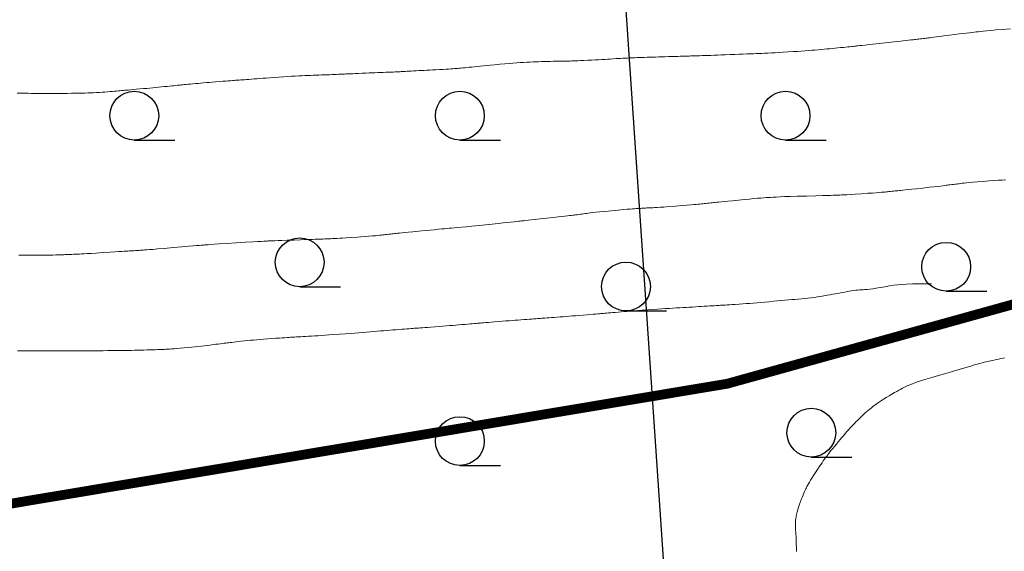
# Model space of a CAD drawing. Extents: x 39508475 to 39522402, y 3783947 to 3795549.
# Tile 41 of 256: x 39510091 to 39510122, y 3794314 to 3794330. Entities that reach past the tile are written whole.
import ezdxf

# ---------------------------------------------------------------- set-up
doc = ezdxf.new("R2010")
doc.units = 0
doc.linetypes.add('X3', pattern=[5, 4, -1])
doc.layers.get('0').update_dxf_attribs({"linetype": 'CONTINUOUS'})
for name, color, linetype in [('DLSS', 4, 'CONTINUOUS'), ('JCDL_DGX', 30, 'CONTINUOUS'), ('ZBTZ', 3, 'CONTINUOUS'), ('断面线', 2, 'CONTINUOUS')]:
    doc.layers.add(name, color=color, linetype=linetype)

# ---------------------------------------------------------------- blocks, each defined once
blk = doc.blocks.new('9330003')
at = {"color": 0}
blk.add_line((0, -0.75), (1.25, -0.75), dxfattribs=at)
blk.add_circle((0, 0), 0.75, dxfattribs=at)

msp = doc.modelspace()

# ---------------------------------------------------------------- linework, layer by layer
at = {"layer": 'DLSS', "linetype": 'X3', "const_width": 0.3, "flags": 128}
msp.add_lwpolyline([(39509115.83491, 3794201.06317), (39509126.55477, 3794210.45786), (39509130.51645, 3794212.39892), (39509159.51346, 3794215.03875), (39509207.40211, 3794218.07486), (39509225.30682, 3794219.3266), (39509228.88011, 3794222.19936), (39509238.6678, 3794234.85502), (39509242.86251, 3794239.51355), (39509257.02184, 3794243.48767), (39509261.91569, 3794243.64296), (39509289.12945, 3794241.93669), (39509315.64685, 3794240.14964), (39509332.75644, 3794241.46991), (39509358.18356, 3794240.22775), (39509379.27259, 3794241.62566), (39509386.18611, 3794243.10086), (39509391.15764, 3794243.10086), (39509400.47925, 3794243.02322), (39509412.38861, 3794242.17313), (39509417.74853, 3794241.62963), (39509421.7879, 3794241.78491), (39509427.69158, 3794242.4837), (39509444.41727, 3794243.49631), (39509465.80709, 3794243.8098), (39509489.91103, 3794245.05208), (39509517.2818, 3794246.99312), (39509553.9022, 3794250.41078), (39509589.12197, 3794254.9263), (39509630.63833, 3794256.99329), (39509680.16049, 3794263.82929), (39509707.62118, 3794265.56804), (39509737.86388, 3794269.93302), (39509794.70316, 3794276.15403), (39509850.66557, 3794282.62754), (39509880.16374, 3794286.35696), (39509954.7622, 3794297.42352), (39509964.21347, 3794301.81731), (39509969.9282, 3794302.14685), (39509974.54394, 3794302.14685), (39509978.17059, 3794302.14685), (39510023.11311, 3794305.38856), (39510088.4093, 3794314.72115), (39510113.14818, 3794318.86658), (39510126.22235, 3794322.50133), (39510146.96289, 3794323.37704), (39510152.85059, 3794324.06937), (39510158.39196, 3794324.24245), (39510167.13694, 3794324.58862), (39510192.46151, 3794325.19962), (39510213.7981, 3794325.72108), (39510219.59923, 3794326.67304), (39510232.6734, 3794327.45191), (39510260.06199, 3794328.23403), (39510275.49099, 3794329.01616), (39510282.07137, 3794329.01616), (39510298.4572, 3794329.01616), (39510315.18874, 3794329.96812), (39510324.10689, 3794330.66045), (39510329.9946, 3794331.09316), (39510345.52681, 3794332.48107), (39510368.32346, 3794333.43303), (39510394.05735, 3794334.64786), (39510406.00594, 3794336.3787), (39510417.98073, 3794338.02494), (39510452.54562, 3794337.59495), (39510479.78196, 3794337.59495), (39510543.88737, 3794336.29021), (39510556.54105, 3794336.29021), (39510581.31334, 3794336.5755), (39510618.07159, 3794335.43437), (39510652.44832, 3794335.43437), (39510686.25779, 3794334.29324), (39510720.16144, 3794334.10306), (39510731.95885, 3794334.10306), (39510761.49667, 3794334.57853), (39510795.67906, 3794334.00867), (39510826.72559, 3794333.05773), (39510851.78793, 3794333.24763), (39510863.29993, 3794332.96235), (39510872.81399, 3794332.96235), (39510879.28354, 3794332.96235), (39510904.25142, 3794334.68248), (39510911.4821, 3794334.68248), (39510945.95909, 3794333.15468), (39510980.63469, 3794333.24978), (39511012.8349, 3794333.44196), (39511047.12356, 3794333.63215), (39511082.55429, 3794334.48799), (39511110.90615, 3794335.43893), (39511139.01686, 3794333.15668), (39511167.68643, 3794331.15756), (39511206.73306, 3794327.91649), (39511240.07003, 3794325.43789), (39511276.54237, 3794319.63185), (39511308.7302, 3794313.92021), (39511343.5952, 3794306.68404), (39511391.97605, 3794294.40404), (39511438.25927, 3794284.49665), (39511464.71904, 3794278.31282), (39511487.58485, 3794272.97939), (39511519.49325, 3794265.93385), (39511557.88793, 3794257.24632), (39511582.13035, 3794253.86736), (39511626.90746, 3794244.6447), (39511638.75233, 3794243.03028), (39511652.34701, 3794240.60866), (39511681.84907, 3794233.47304), (39511694.36696, 3794234.68385), (39511704.89158, 3794235.23448), (39511713.97404, 3794237.88499), (39511732.37087, 3794243.38601), (39511778.62181, 3794247.98241), (39511821.93597, 3794253.29104), (39511832.70661, 3794255.42448), (39511837.05448, 3794256.48442), (39511843.94745, 3794257.22638), (39511884.35086, 3794263.798), (39511944.43671, 3794272.07796), (39511959.43624, 3794278.03052), (39511964.42039, 3794279.51443), (39511972.798, 3794281.8463), (39511984.56908, 3794284.07217), (39512007.92628, 3794289.3808), (39512054.95431, 3794294.47983), (39512090.72123, 3794299.15106), (39512102.49231, 3794301.16494), (39512112.4606, 3794301.58891), (39512113.8392, 3794302.11889)], dxfattribs=at)
at = {"layer": 'JCDL_DGX', "color": 42, "linetype": 'Continuous', "lineweight": 15, "true_color": 0xc28700}
for points in [[(39510121.84111, 3794329.77184), (39510121.58662, 3794329.75142), (39510121.3897, 3794329.73513), (39510121.23668, 3794329.72178), (39510121.111, 3794329.71), (39510121.00321, 3794329.69945), (39510120.91736, 3794329.69071), (39510120.84723, 3794329.68312), (39510120.78557, 3794329.67594), (39510120.72496, 3794329.66868), (39510120.65879, 3794329.66078), (39510120.58042, 3794329.65145), (39510120.484, 3794329.64), (39510120.37776, 3794329.62726), (39510120.26251, 3794329.61307), (39510120.12674, 3794329.596), (39510119.96028, 3794329.57478), (39510119.79617, 3794329.55381), (39510119.66927, 3794329.53764), (39510119.57077, 3794329.52515), (39510119.49, 3794329.515), (39510119.4206, 3794329.50631), (39510119.36478, 3794329.49931), (39510119.31844, 3794329.49349), (39510119.27687, 3794329.48825), (39510119.23711, 3794329.48326), (39510119.19763, 3794329.47835), (39510119.15474, 3794329.47307), (39510119.105, 3794329.467), (39510119.05539, 3794329.46096), (39510119.01301, 3794329.45579), (39510118.97447, 3794329.4511), (39510118.93616, 3794329.44644), (39510118.89531, 3794329.44152), (39510118.84726, 3794329.43585), (39510118.78691, 3794329.42885), (39510118.71, 3794329.42), (39510118.61133, 3794329.40879), (39510118.4693, 3794329.39293), (39510118.26706, 3794329.37054), (39510117.99171, 3794329.34018), (39510117.71665, 3794329.30989), (39510117.51551, 3794329.28777), (39510117.37553, 3794329.27242), (39510117.28, 3794329.262), (39510117.20696, 3794329.25406), (39510117.15144, 3794329.24803), (39510117.1097, 3794329.24351), (39510117.07707, 3794329.23998), (39510117.04586, 3794329.23663), (39510117.00941, 3794329.23278), (39510116.96387, 3794329.22802), (39510116.906, 3794329.222), (39510116.84327, 3794329.21549), (39510116.77945, 3794329.20888), (39510116.7085, 3794329.20153), (39510116.62483, 3794329.19288), (39510116.53879, 3794329.18406), (39510116.45893, 3794329.17609), (39510116.3783, 3794329.1683), (39510116.29, 3794329.16), (39510116.2008, 3794329.15172), (39510116.11681, 3794329.14401), (39510116.03059, 3794329.13619), (39510115.93488, 3794329.1276), (39510115.83702, 3794329.119), (39510115.74271, 3794329.11115), (39510115.64344, 3794329.10337), (39510115.531, 3794329.095), (39510115.41358, 3794329.08657), (39510115.2956, 3794329.0786), (39510115.16597, 3794329.07037), (39510115.01439, 3794329.06119), (39510114.86282, 3794329.05222), (39510114.73324, 3794329.04476), (39510114.61532, 3794329.03823), (39510114.498, 3794329.032), (39510114.38669, 3794329.02628), (39510114.29134, 3794329.02166), (39510114.20434, 3794329.01779), (39510114.11755, 3794329.01429), (39510114.03089, 3794329.0109), (39510113.94437, 3794329.00743), (39510113.84993, 3794329.00357), (39510113.74, 3794328.999), (39510113.62423, 3794328.99418), (39510113.50785, 3794328.98936), (39510113.37992, 3794328.9841), (39510113.23027, 3794328.97798), (39510113.08144, 3794328.97195), (39510112.95658, 3794328.96703), (39510112.84597, 3794328.96285), (39510112.739, 3794328.959), (39510112.63769, 3794328.95547), (39510112.54834, 3794328.95252), (39510112.46358, 3794328.94991), (39510112.37576, 3794328.94739), (39510112.29128, 3794328.94501), (39510112.21905, 3794328.94294), (39510112.15335, 3794328.94099), (39510112.088, 3794328.939), (39510112.02692, 3794328.93712), (39510111.97728, 3794328.93559), (39510111.93537, 3794328.93431), (39510111.89698, 3794328.93313), (39510111.85828, 3794328.93195), (39510111.81521, 3794328.93062), (39510111.76339, 3794328.92901), (39510111.699, 3794328.927), (39510111.6275, 3794328.92477), (39510111.54899, 3794328.9223), (39510111.45555, 3794328.91936), (39510111.34024, 3794328.91572), (39510111.22301, 3794328.91201), (39510111.12235, 3794328.90883), (39510111.03021, 3794328.90592), (39510110.938, 3794328.903), (39510110.84846, 3794328.90018), (39510110.76636, 3794328.89762), (39510110.68466, 3794328.89513), (39510110.59624, 3794328.89246), (39510110.51024, 3794328.88984), (39510110.43758, 3794328.88752), (39510110.37257, 3794328.88531), (39510110.309, 3794328.883), (39510110.24985, 3794328.88079), (39510110.2014, 3794328.87897), (39510110.16001, 3794328.87738), (39510110.12157, 3794328.87587), (39510110.08309, 3794328.87429), (39510110.04151, 3794328.87241), (39510109.9927, 3794328.87004), (39510109.933, 3794328.867), (39510109.86868, 3794328.86358), (39510109.80254, 3794328.85976), (39510109.72824, 3794328.85516), (39510109.63999, 3794328.84943), (39510109.54909, 3794328.84353), (39510109.46483, 3794328.83829), (39510109.3799, 3794328.83326), (39510109.287, 3794328.828), (39510109.19097, 3794328.82267), (39510109.09426, 3794328.81739), (39510108.9878, 3794328.81167), (39510108.86311, 3794328.80504), (39510108.74049, 3794328.79863), (39510108.64179, 3794328.79372), (39510108.55974, 3794328.78998), (39510108.486, 3794328.787), (39510108.42001, 3794328.78454), (39510108.36707, 3794328.78278), (39510108.32331, 3794328.7816), (39510108.28424, 3794328.78087), (39510108.2456, 3794328.78023), (39510108.20342, 3794328.77943), (39510108.15346, 3794328.77837), (39510108.092, 3794328.777), (39510108.02589, 3794328.77559), (39510107.95845, 3794328.77439), (39510107.88327, 3794328.77333), (39510107.79445, 3794328.77228), (39510107.70329, 3794328.77108), (39510107.61933, 3794328.76942), (39510107.53532, 3794328.76711), (39510107.444, 3794328.764), (39510107.35223, 3794328.76057), (39510107.26651, 3794328.75705), (39510107.17932, 3794328.75311), (39510107.08325, 3794328.74844), (39510106.98525, 3794328.74338), (39510106.89085, 3794328.73797), (39510106.7915, 3794328.73166), (39510106.679, 3794328.724), (39510106.56122, 3794328.71552), (39510106.44202, 3794328.70618), (39510106.31015, 3794328.69503), (39510106.15517, 3794328.68123), (39510106.00125, 3794328.66728), (39510105.8733, 3794328.65555), (39510105.76151, 3794328.64512), (39510105.655, 3794328.635), (39510105.55492, 3794328.62528), (39510105.46729, 3794328.61638), (39510105.38494, 3794328.60754), (39510105.30037, 3794328.59799), (39510105.21925, 3794328.58879), (39510105.14989, 3794328.58128), (39510105.08679, 3794328.5749), (39510105.024, 3794328.569), (39510104.96535, 3794328.56369), (39510104.91778, 3794328.55951), (39510104.87774, 3794328.55616), (39510104.84122, 3794328.55329), (39510104.80441, 3794328.55053), (39510104.7633, 3794328.54758), (39510104.71372, 3794328.54416), (39510104.652, 3794328.54), (39510104.58337, 3794328.53554), (39510104.50783, 3794328.53098), (39510104.41774, 3794328.52589), (39510104.30643, 3794328.51988), (39510104.19326, 3794328.51383), (39510104.09623, 3794328.50861), (39510104.00757, 3794328.50382), (39510103.919, 3794328.499), (39510103.83312, 3794328.49434), (39510103.75457, 3794328.49013), (39510103.67661, 3794328.48601), (39510103.59246, 3794328.48164), (39510103.51057, 3794328.47738), (39510103.44109, 3794328.47372), (39510103.37854, 3794328.47037), (39510103.317, 3794328.467), (39510103.25953, 3794328.4638), (39510103.2123, 3794328.46106), (39510103.17172, 3794328.45858), (39510103.13378, 3794328.45612), (39510103.09577, 3794328.45369), (39510103.05493, 3794328.45133), (39510103.00721, 3794328.44884), (39510102.949, 3794328.446), (39510102.88636, 3794328.44311), (39510102.82199, 3794328.44042), (39510102.74974, 3794328.43769), (39510102.66396, 3794328.43469), (39510102.5758, 3794328.43163), (39510102.4946, 3794328.42867), (39510102.41334, 3794328.42555), (39510102.325, 3794328.422), (39510102.23419, 3794328.41827), (39510102.14366, 3794328.41448), (39510102.04495, 3794328.41027), (39510101.93016, 3794328.40529), (39510101.81739, 3794328.40038), (39510101.72626, 3794328.3964), (39510101.65004, 3794328.39305), (39510101.581, 3794328.39), (39510101.51899, 3794328.38723), (39510101.46914, 3794328.38495), (39510101.42781, 3794328.38299), (39510101.39077, 3794328.38116), (39510101.35411, 3794328.37935), (39510101.31418, 3794328.37751), (39510101.26698, 3794328.37544), (39510101.209, 3794328.373), (39510101.14667, 3794328.37045), (39510101.08314, 3794328.36798), (39510101.01238, 3794328.36538), (39510100.92884, 3794328.36242), (39510100.84309, 3794328.35939), (39510100.76409, 3794328.35647), (39510100.685, 3794328.35343), (39510100.599, 3794328.35), (39510100.51262, 3794328.34654), (39510100.4321, 3794328.3434), (39510100.35041, 3794328.3403), (39510100.26057, 3794328.33698), (39510100.16878, 3794328.33344), (39510100.07976, 3794328.32952), (39510099.98542, 3794328.32482), (39510099.878, 3794328.319), (39510099.76501, 3794328.31252), (39510099.64972, 3794328.30534), (39510099.52118, 3794328.29673), (39510099.36928, 3794328.28607), (39510099.21819, 3794328.27531), (39510099.09271, 3794328.26634), (39510098.9832, 3794328.2585), (39510098.879, 3794328.251), (39510098.78116, 3794328.2439), (39510098.69553, 3794328.23755), (39510098.61512, 3794328.23141), (39510098.53259, 3794328.22494), (39510098.45337, 3794328.21869), (39510098.38538, 3794328.2134), (39510098.3232, 3794328.20866), (39510098.261, 3794328.204), (39510098.20275, 3794328.19969), (39510098.15541, 3794328.19625), (39510098.11543, 3794328.19343), (39510098.0788, 3794328.19094), (39510098.04184, 3794328.18841), (39510098.0006, 3794328.18544), (39510097.95087, 3794328.18173), (39510097.889, 3794328.177), (39510097.82018, 3794328.17167), (39510097.74433, 3794328.1657), (39510097.65379, 3794328.15848), (39510097.54186, 3794328.14947), (39510097.42795, 3794328.14025), (39510097.32999, 3794328.1322), (39510097.24013, 3794328.12469), (39510097.15, 3794328.117), (39510097.0624, 3794328.10944), (39510096.98203, 3794328.10238), (39510096.902, 3794328.09521), (39510096.81534, 3794328.0873), (39510096.73092, 3794328.07955), (39510096.65923, 3794328.07294), (39510096.59463, 3794328.06695), (39510096.531, 3794328.061), (39510096.47153, 3794328.05542), (39510096.42256, 3794328.05078), (39510096.38037, 3794328.04674), (39510096.34081, 3794328.0429), (39510096.30118, 3794328.03902), (39510096.25872, 3794328.03485), (39510096.20924, 3794328.02996), (39510096.149, 3794328.024), (39510096.08422, 3794328.01754), (39510096.01769, 3794328.01079), (39510095.94307, 3794328.0031), (39510095.8545, 3794327.99387), (39510095.7636, 3794327.98443), (39510095.68017, 3794327.97595), (39510095.59704, 3794327.96772), (39510095.507, 3794327.959), (39510095.4147, 3794327.9502), (39510095.32307, 3794327.94164), (39510095.2236, 3794327.93255), (39510095.10829, 3794327.92219), (39510094.99516, 3794327.91207), (39510094.9039, 3794327.90391), (39510094.82775, 3794327.89712), (39510094.759, 3794327.891), (39510094.69737, 3794327.88552), (39510094.64798, 3794327.88112), (39510094.6072, 3794327.87747), (39510094.57087, 3794327.87422), (39510094.5349, 3794327.87103), (39510094.4955, 3794327.86765), (39510094.44869, 3794327.86374), (39510094.391, 3794327.859), (39510094.32893, 3794327.85389), (39510094.26567, 3794327.84856), (39510094.19522, 3794327.84252), (39510094.11203, 3794327.83529), (39510094.02636, 3794327.82807), (39510093.9466, 3794327.8221), (39510093.86578, 3794327.81691), (39510093.777, 3794327.812), (39510093.68705, 3794327.80751), (39510093.60184, 3794327.80389), (39510093.51379, 3794327.80089), (39510093.41552, 3794327.79819), (39510093.31504, 3794327.79574), (39510093.21869, 3794327.79367), (39510093.1178, 3794327.79182), (39510093.004, 3794327.79), (39510092.88542, 3794327.78842), (39510092.76658, 3794327.78745), (39510092.63634, 3794327.78705), (39510092.48433, 3794327.78713), (39510092.33256, 3794327.78738), (39510092.20321, 3794327.7876), (39510092.08604, 3794327.7878), (39510091.97, 3794327.788), (39510091.86022, 3794327.78826), (39510091.76657, 3794327.78866), (39510091.68159, 3794327.78927), (39510091.5973, 3794327.79012), (39510091.51321, 3794327.79095), (39510091.42897, 3794327.79152), (39510091.33668, 3794327.79186)], [(39510121.69308, 3794325.12921), (39510121.586, 3794325.124), (39510121.46815, 3794325.11744), (39510121.34039, 3794325.10889), (39510121.18996, 3794325.09739), (39510121.00557, 3794325.08218), (39510120.8241, 3794325.06682), (39510120.6846, 3794325.05476), (39510120.57747, 3794325.04516), (39510120.491, 3794325.037), (39510120.41733, 3794325.02977), (39510120.35827, 3794325.02367), (39510120.30948, 3794325.01823), (39510120.26598, 3794325.01293), (39510120.22457, 3794325.00772), (39510120.18359, 3794325.00264), (39510120.13926, 3794324.99721), (39510120.088, 3794324.991), (39510120.03678, 3794324.98475), (39510119.99258, 3794324.97916), (39510119.95184, 3794324.97378), (39510119.9108, 3794324.96811), (39510119.86774, 3794324.96222), (39510119.81944, 3794324.95597), (39510119.76095, 3794324.94875), (39510119.688, 3794324.94), (39510119.60107, 3794324.92983), (39510119.49009, 3794324.91726), (39510119.34272, 3794324.90093), (39510119.14899, 3794324.87969), (39510118.95521, 3794324.85853), (39510118.80768, 3794324.84246), (39510118.69639, 3794324.8304), (39510118.609, 3794324.821), (39510118.53553, 3794324.81314), (39510118.47654, 3794324.80686), (39510118.4277, 3794324.8017), (39510118.38403, 3794324.79713), (39510118.34238, 3794324.79281), (39510118.30117, 3794324.78861), (39510118.25658, 3794324.78412), (39510118.205, 3794324.779), (39510118.15342, 3794324.77388), (39510118.10882, 3794324.7694), (39510118.06758, 3794324.76521), (39510118.02591, 3794324.76091), (39510117.98221, 3794324.75654), (39510117.93337, 3794324.75204), (39510117.87441, 3794324.74699), (39510117.801, 3794324.741), (39510117.71386, 3794324.73421), (39510117.60334, 3794324.72616), (39510117.45719, 3794324.71601), (39510117.26549, 3794324.70303), (39510117.0737, 3794324.69022), (39510116.92722, 3794324.68072), (39510116.81608, 3794324.67391), (39510116.728, 3794324.669), (39510116.65488, 3794324.66519), (39510116.59993, 3794324.6625), (39510116.5595, 3794324.66079), (39510116.529, 3794324.65982), (39510116.49789, 3794324.65896), (39510116.45513, 3794324.65763), (39510116.39579, 3794324.65569), (39510116.316, 3794324.653), (39510116.21303, 3794324.64975), (39510116.06665, 3794324.64567), (39510115.85962, 3794324.64033), (39510115.57865, 3794324.63336), (39510115.29426, 3794324.62614), (39510115.0744, 3794324.61985), (39510114.9038, 3794324.61398), (39510114.764, 3794324.608), (39510114.64425, 3794324.60228), (39510114.54896, 3794324.5974), (39510114.47123, 3794324.59297), (39510114.40301, 3794324.58859), (39510114.33598, 3794324.58393), (39510114.26273, 3794324.57848), (39510114.17589, 3794324.57166), (39510114.069, 3794324.563), (39510113.9512, 3794324.55302), (39510113.82339, 3794324.54125), (39510113.67281, 3794324.52645), (39510113.48817, 3794324.50756), (39510113.30612, 3794324.48876), (39510113.16528, 3794324.47427), (39510113.05585, 3794324.46309), (39510112.966, 3794324.454), (39510112.8887, 3794324.4462), (39510112.82638, 3794324.43986), (39510112.77446, 3794324.4345), (39510112.72765, 3794324.4296), (39510112.68295, 3794324.42491), (39510112.63895, 3794324.42035), (39510112.59157, 3794324.41551), (39510112.537, 3794324.41), (39510112.48251, 3794324.40449), (39510112.43544, 3794324.39965), (39510112.39201, 3794324.39511), (39510112.34818, 3794324.39042), (39510112.30226, 3794324.38562), (39510112.25097, 3794324.3806), (39510112.18906, 3794324.37487), (39510112.112, 3794324.368), (39510112.02057, 3794324.36011), (39510111.9047, 3794324.35057), (39510111.75156, 3794324.33833), (39510111.55075, 3794324.32256), (39510111.35004, 3794324.30695), (39510111.19732, 3794324.29537), (39510111.08224, 3794324.28704), (39510110.992, 3794324.281), (39510110.91621, 3794324.27625), (39510110.85539, 3794324.27277), (39510110.80508, 3794324.27033), (39510110.76013, 3794324.26864), (39510110.7173, 3794324.26712), (39510110.67491, 3794324.26529), (39510110.62904, 3794324.26298), (39510110.576, 3794324.26), (39510110.52299, 3794324.25695), (39510110.47726, 3794324.25435), (39510110.43512, 3794324.25199), (39510110.39267, 3794324.24966), (39510110.34808, 3794324.24705), (39510110.29792, 3794324.24365), (39510110.23704, 3794324.23906), (39510110.161, 3794324.233), (39510110.06998, 3794324.22533), (39510109.95286, 3794324.21474), (39510109.79653, 3794324.19999), (39510109.59048, 3794324.18012), (39510109.38425, 3794324.16003), (39510109.22727, 3794324.1444), (39510109.1089, 3794324.13217), (39510109.016, 3794324.122), (39510108.93792, 3794324.11309), (39510108.87523, 3794324.10559), (39510108.82333, 3794324.09891), (39510108.77692, 3794324.0924), (39510108.73268, 3794324.08608), (39510108.68894, 3794324.08009), (39510108.64165, 3794324.0739), (39510108.587, 3794324.067), (39510108.53237, 3794324.06017), (39510108.48513, 3794324.05428), (39510108.4415, 3794324.04884), (39510108.39742, 3794324.04336), (39510108.35123, 3794324.03767), (39510108.29965, 3794324.03145), (39510108.23743, 3794324.02407), (39510108.16, 3794324.015), (39510108.06824, 3794324.00437), (39510107.95221, 3794323.99117), (39510107.79907, 3794323.97394), (39510107.5984, 3794323.9515), (39510107.39761, 3794323.92911), (39510107.24401, 3794323.91205), (39510107.1271, 3794323.89915), (39510107.034, 3794323.889), (39510106.9565, 3794323.88061), (39510106.89814, 3794323.87434), (39510106.85505, 3794323.86978), (39510106.82235, 3794323.8664), (39510106.78899, 3794323.86299), (39510106.74346, 3794323.85829), (39510106.68051, 3794323.85177), (39510106.596, 3794323.843), (39510106.48742, 3794323.83174), (39510106.33403, 3794323.81586), (39510106.11783, 3794323.79349), (39510105.8249, 3794323.76321), (39510105.52866, 3794323.73264), (39510105.30004, 3794323.70921), (39510105.12322, 3794323.69132), (39510104.979, 3794323.677), (39510104.85576, 3794323.66493), (39510104.75776, 3794323.65547), (39510104.6779, 3794323.64797), (39510104.60791, 3794323.64162), (39510104.53926, 3794323.63544), (39510104.46441, 3794323.62856), (39510104.37586, 3794323.62029), (39510104.267, 3794323.61), (39510104.14716, 3794323.59866), (39510104.01737, 3794323.58643), (39510103.86469, 3794323.5721), (39510103.67766, 3794323.55458), (39510103.49362, 3794323.53727), (39510103.35217, 3794323.52374), (39510103.24359, 3794323.51303), (39510103.156, 3794323.504), (39510103.0814, 3794323.49607), (39510103.0216, 3794323.48947), (39510102.97223, 3794323.4837), (39510102.92824, 3794323.4782), (39510102.88634, 3794323.47291), (39510102.84486, 3794323.4679), (39510102.79995, 3794323.46275), (39510102.748, 3794323.457), (39510102.69607, 3794323.4513), (39510102.65125, 3794323.44633), (39510102.60994, 3794323.44167), (39510102.56829, 3794323.4369), (39510102.52459, 3794323.43206), (39510102.47554, 3794323.4271), (39510102.41613, 3794323.42156), (39510102.342, 3794323.415), (39510102.25364, 3794323.4076), (39510102.14079, 3794323.39891), (39510101.99087, 3794323.38801), (39510101.79376, 3794323.37411), (39510101.59653, 3794323.36039), (39510101.4462, 3794323.35011), (39510101.33255, 3794323.3426), (39510101.243, 3794323.337), (39510101.16757, 3794323.33247), (39510101.10696, 3794323.329), (39510101.05674, 3794323.32632), (39510101.01177, 3794323.32417), (39510100.96885, 3794323.32222), (39510100.92633, 3794323.32033), (39510100.88029, 3794323.31831), (39510100.827, 3794323.316), (39510100.77371, 3794323.31374), (39510100.72764, 3794323.31191), (39510100.6851, 3794323.31037), (39510100.64213, 3794323.30896), (39510100.59698, 3794323.30751), (39510100.54625, 3794323.30581), (39510100.48476, 3794323.30369), (39510100.408, 3794323.301), (39510100.31616, 3794323.2978), (39510100.19805, 3794323.29377), (39510100.04048, 3794323.28848), (39510099.83281, 3794323.28156), (39510099.62508, 3794323.27458), (39510099.46723, 3794323.26911), (39510099.34861, 3794323.26473), (39510099.256, 3794323.261), (39510099.17974, 3794323.25778), (39510099.12255, 3794323.25531), (39510099.08063, 3794323.25343), (39510099.04921, 3794323.25193), (39510099.01728, 3794323.25031), (39510098.97347, 3794323.24795), (39510098.91269, 3794323.24459), (39510098.831, 3794323.24), (39510098.72484, 3794323.23383), (39510098.57217, 3794323.22451), (39510098.35492, 3794323.21092), (39510098.05922, 3794323.19221), (39510097.76337, 3794323.1734), (39510097.54555, 3794323.15941), (39510097.3918, 3794323.14933), (39510097.284, 3794323.142), (39510097.20077, 3794323.13619), (39510097.1393, 3794323.13185), (39510097.09564, 3794323.12868), (39510097.06466, 3794323.12632), (39510097.03381, 3794323.12389), (39510096.99059, 3794323.12044), (39510096.92996, 3794323.11558), (39510096.848, 3794323.109), (39510096.74364, 3794323.10044), (39510096.59886, 3794323.08818), (39510096.39684, 3794323.07077), (39510096.12445, 3794323.04708), (39510095.85215, 3794323.02343), (39510095.65048, 3794323.00616), (39510095.50636, 3794322.99416), (39510095.403, 3794322.986), (39510095.32075, 3794322.97978), (39510095.25592, 3794322.97504), (39510095.2039, 3794322.97148), (39510095.1592, 3794322.96869), (39510095.1171, 3794322.96614), (39510095.0748, 3794322.96351), (39510095.02833, 3794322.96054), (39510094.974, 3794322.957), (39510094.91953, 3794322.95344), (39510094.87256, 3794322.95039), (39510094.8293, 3794322.94762), (39510094.78574, 3794322.94486), (39510094.74004, 3794322.94198), (39510094.68874, 3794322.93875), (39510094.62657, 3794322.93486), (39510094.549, 3794322.93), (39510094.4565, 3794322.92421), (39510094.33825, 3794322.9168), (39510094.18111, 3794322.90694), (39510093.97444, 3794322.89398), (39510093.76765, 3794322.88107), (39510093.61003, 3794322.87138), (39510093.49088, 3794322.8643), (39510093.397, 3794322.859), (39510093.31791, 3794322.85469), (39510093.2543, 3794322.85133), (39510093.2015, 3794322.84869), (39510093.15413, 3794322.84647), (39510093.10895, 3794322.84443), (39510093.06441, 3794322.84246), (39510093.01638, 3794322.84037), (39510092.961, 3794322.838), (39510092.90569, 3794322.83563), (39510092.85795, 3794322.83354), (39510092.81395, 3794322.83156), (39510092.76959, 3794322.82952), (39510092.7231, 3794322.82752), (39510092.6711, 3794322.8257), (39510092.60827, 3794322.82391), (39510092.53, 3794322.822), (39510092.43703, 3794322.82014), (39510092.31897, 3794322.81853), (39510092.16274, 3794322.81706), (39510091.95773, 3794322.81559), (39510091.75274, 3794322.8142), (39510091.59659, 3794322.81303), (39510091.47871, 3794322.812), (39510091.386, 3794322.811)], [(39510119.412, 3794321.93451), (39510119.08119, 3794321.93547), (39510118.83145, 3794321.93344), (39510118.64607, 3794321.92799), (39510118.50417, 3794321.91891), (39510118.37924, 3794321.90731), (39510118.25761, 3794321.89241), (39510118.12816, 3794321.87255), (39510117.98031, 3794321.8464), (39510117.83552, 3794321.82023), (39510117.71755, 3794321.80032), (39510117.61758, 3794321.78534), (39510117.5256, 3794321.77361), (39510117.44182, 3794321.76407), (39510117.37261, 3794321.75731), (39510117.31271, 3794321.75292), (39510117.25623, 3794321.75033), (39510117.20126, 3794321.74784), (39510117.14704, 3794321.74376), (39510117.08854, 3794321.73758), (39510117.02105, 3794321.72893), (39510116.9523, 3794321.71921), (39510116.88908, 3794321.70903), (39510116.82593, 3794321.69738), (39510116.75739, 3794321.68338), (39510116.68765, 3794321.66895), (39510116.61995, 3794321.65568), (39510116.54813, 3794321.64243), (39510116.46631, 3794321.62807), (39510116.38155, 3794321.61336), (39510116.29869, 3794321.59886), (39510116.21014, 3794321.58321), (39510116.10868, 3794321.56516), (39510116.00568, 3794321.54723), (39510115.91131, 3794321.53204), (39510115.81746, 3794321.51839), (39510115.716, 3794321.505), (39510115.61458, 3794321.49253), (39510115.5209, 3794321.48233), (39510115.42684, 3794321.47366), (39510115.3243, 3794321.46563), (39510115.22067, 3794321.45782), (39510115.12253, 3794321.44993), (39510115.02114, 3794321.44122), (39510114.908, 3794321.431), (39510114.79208, 3794321.42031), (39510114.68026, 3794321.40983), (39510114.56242, 3794321.3986), (39510114.42884, 3794321.38571), (39510114.29528, 3794321.37293), (39510114.1775, 3794321.36213), (39510114.06577, 3794321.35246), (39510113.95, 3794321.343), (39510113.8357, 3794321.33402), (39510113.72952, 3794321.32614), (39510113.62218, 3794321.31874), (39510113.50452, 3794321.31111), (39510113.39061, 3794321.30388), (39510113.29738, 3794321.29793), (39510113.21781, 3794321.2928), (39510113.144, 3794321.288), (39510113.07707, 3794321.28364), (39510113.02336, 3794321.28019), (39510112.97891, 3794321.27739), (39510112.93921, 3794321.27496), (39510112.89988, 3794321.27257), (39510112.85686, 3794321.26995), (39510112.80584, 3794321.26684), (39510112.743, 3794321.263), (39510112.67539, 3794321.25888), (39510112.60641, 3794321.25472), (39510112.52953, 3794321.25013), (39510112.43868, 3794321.24473), (39510112.34522, 3794321.23918), (39510112.25848, 3794321.23401), (39510112.1709, 3794321.22877), (39510112.075, 3794321.223), (39510111.97801, 3794321.21718), (39510111.88634, 3794321.21173), (39510111.79188, 3794321.20618), (39510111.68667, 3794321.20004), (39510111.57929, 3794321.19373), (39510111.47663, 3794321.1875), (39510111.36951, 3794321.18077), (39510111.249, 3794321.173), (39510111.12338, 3794321.16479), (39510110.99704, 3794321.1564), (39510110.85812, 3794321.14704), (39510110.69557, 3794321.13596), (39510110.53421, 3794321.12485), (39510110.39975, 3794321.11533), (39510110.28183, 3794321.10665), (39510110.169, 3794321.098), (39510110.06278, 3794321.08962), (39510109.96965, 3794321.08197), (39510109.88199, 3794321.07439), (39510109.79181, 3794321.06622), (39510109.70527, 3794321.0583), (39510109.63129, 3794321.05164), (39510109.56397, 3794321.04573), (39510109.497, 3794321.04), (39510109.43448, 3794321.03471), (39510109.38386, 3794321.03045), (39510109.34141, 3794321.02691), (39510109.30282, 3794321.02373), (39510109.26386, 3794321.02053), (39510109.21997, 3794321.01691), (39510109.16665, 3794321.01251), (39510109.1, 3794321.007), (39510109.02547, 3794321.00083), (39510108.94253, 3794320.99395), (39510108.84274, 3794320.98565), (39510108.71876, 3794320.97533), (39510108.5925, 3794320.96485), (39510108.48416, 3794320.95595), (39510108.38508, 3794320.94792), (39510108.286, 3794320.94), (39510108.18976, 3794320.93238), (39510108.10135, 3794320.92545), (39510108.01315, 3794320.91864), (39510107.91752, 3794320.91134), (39510107.82449, 3794320.90428), (39510107.74608, 3794320.89835), (39510107.67614, 3794320.89309), (39510107.608, 3794320.888), (39510107.54466, 3794320.8833), (39510107.49275, 3794320.87949), (39510107.44836, 3794320.87631), (39510107.40708, 3794320.87342), (39510107.36584, 3794320.87054), (39510107.32159, 3794320.86738), (39510107.26994, 3794320.86362), (39510107.207, 3794320.859), (39510107.13945, 3794320.85402), (39510107.07051, 3794320.84893), (39510106.99362, 3794320.84326), (39510106.90275, 3794320.83654), (39510106.80933, 3794320.8296), (39510106.7229, 3794320.82308), (39510106.63594, 3794320.8164), (39510106.541, 3794320.809), (39510106.44317, 3794320.80129), (39510106.34538, 3794320.79345), (39510106.2385, 3794320.78473), (39510106.11397, 3794320.77446), (39510105.99144, 3794320.76432), (39510105.89203, 3794320.75612), (39510105.80836, 3794320.74924), (39510105.732, 3794320.743), (39510105.66316, 3794320.73739), (39510105.60771, 3794320.73287), (39510105.56158, 3794320.72912), (39510105.52007, 3794320.72576), (39510105.47887, 3794320.72242), (39510105.43388, 3794320.71875), (39510105.38058, 3794320.71438), (39510105.315, 3794320.709), (39510105.24431, 3794320.70318), (39510105.1718, 3794320.69716), (39510105.09054, 3794320.69037), (39510104.9942, 3794320.68228), (39510104.89522, 3794320.67399), (39510104.80411, 3794320.66644), (39510104.713, 3794320.659), (39510104.614, 3794320.651), (39510104.51229, 3794320.64284), (39510104.41096, 3794320.63477), (39510104.30058, 3794320.62604), (39510104.17229, 3794320.61597), (39510104.04632, 3794320.60611), (39510103.94464, 3794320.59823), (39510103.85974, 3794320.59175), (39510103.783, 3794320.586), (39510103.71416, 3794320.58092), (39510103.65891, 3794320.57696), (39510103.6132, 3794320.57382), (39510103.57235, 3794320.57118), (39510103.53192, 3794320.56858), (39510103.48775, 3794320.56555), (39510103.43541, 3794320.56178), (39510103.371, 3794320.557), (39510103.30178, 3794320.55178), (39510103.2314, 3794320.54637), (39510103.15317, 3794320.54023), (39510103.06093, 3794320.53289), (39510102.96596, 3794320.52529), (39510102.87747, 3794320.5182), (39510102.7877, 3794320.51097), (39510102.689, 3794320.503), (39510102.58895, 3794320.49487), (39510102.49408, 3794320.48702), (39510102.39597, 3794320.47875), (39510102.28637, 3794320.46938), (39510102.17431, 3794320.45985), (39510102.06694, 3794320.45095), (39510101.95461, 3794320.44193), (39510101.828, 3794320.432), (39510101.69565, 3794320.42176), (39510101.56177, 3794320.41157), (39510101.41372, 3794320.40048), (39510101.23979, 3794320.38759), (39510101.06712, 3794320.37492), (39510100.92378, 3794320.36462), (39510100.79881, 3794320.35594), (39510100.68, 3794320.348), (39510100.56855, 3794320.34076), (39510100.4712, 3794320.33473), (39510100.38002, 3794320.32944), (39510100.28666, 3794320.32437), (39510100.19709, 3794320.31958), (39510100.12013, 3794320.31533), (39510100.04962, 3794320.31126), (39510099.979, 3794320.307), (39510099.91284, 3794320.30295), (39510099.8591, 3794320.29966), (39510099.81377, 3794320.29688), (39510099.77231, 3794320.29433), (39510099.73043, 3794320.29171), (39510099.6835, 3794320.28865), (39510099.62675, 3794320.28484), (39510099.556, 3794320.28), (39510099.47704, 3794320.27457), (39510099.38946, 3794320.26852), (39510099.28435, 3794320.26124), (39510099.15397, 3794320.2522), (39510099.02129, 3794320.24283), (39510098.90756, 3794320.23432), (39510098.8037, 3794320.22596), (39510098.7, 3794320.217), (39510098.59937, 3794320.20793), (39510098.50705, 3794320.19914), (39510098.41509, 3794320.18984), (39510098.31552, 3794320.17925), (39510098.21874, 3794320.16878), (39510098.13723, 3794320.15989), (39510098.06463, 3794320.15188), (39510097.994, 3794320.144), (39510097.92838, 3794320.1366), (39510097.87463, 3794320.13038), (39510097.82869, 3794320.12488), (39510097.786, 3794320.11955), (39510097.7434, 3794320.11417), (39510097.69779, 3794320.10848), (39510097.64466, 3794320.10193), (39510097.58, 3794320.094), (39510097.51072, 3794320.08544), (39510097.44025, 3794320.07651), (39510097.36192, 3794320.06633), (39510097.26954, 3794320.05413), (39510097.17464, 3794320.04174), (39510097.08683, 3794320.03086), (39510096.99848, 3794320.02059), (39510096.902, 3794320.01), (39510096.80262, 3794319.99948), (39510096.7034, 3794319.98947), (39510096.59505, 3794319.97908), (39510096.46893, 3794319.96743), (39510096.34485, 3794319.95623), (39510096.24416, 3794319.94752), (39510096.15939, 3794319.94068), (39510096.082, 3794319.935), (39510096.01221, 3794319.93018), (39510095.956, 3794319.92662), (39510095.90922, 3794319.92408), (39510095.86711, 3794319.92225), (39510095.82531, 3794319.92063), (39510095.77965, 3794319.91883), (39510095.72556, 3794319.91667), (39510095.659, 3794319.914), (39510095.58722, 3794319.91118), (39510095.51353, 3794319.90846), (39510095.43089, 3794319.90561), (39510095.33284, 3794319.90239), (39510095.23215, 3794319.89922), (39510095.1396, 3794319.89657), (39510095.04721, 3794319.89424), (39510094.947, 3794319.892), (39510094.84634, 3794319.88995), (39510094.75229, 3794319.88832), (39510094.65659, 3794319.88701), (39510094.5511, 3794319.88587), (39510094.44362, 3794319.88482), (39510094.34041, 3794319.88389), (39510094.2322, 3794319.88297), (39510094.11, 3794319.882), (39510093.9825, 3794319.88109), (39510093.85438, 3794319.8804), (39510093.71361, 3794319.87989), (39510093.549, 3794319.8795), (39510093.38539, 3794319.87915), (39510093.24844, 3794319.87881), (39510093.12753, 3794319.87843), (39510093.011, 3794319.878), (39510092.90089, 3794319.87756), (39510092.80411, 3794319.87717), (39510092.7127, 3794319.87678), (39510092.61836, 3794319.87637), (39510092.52762, 3794319.87598), (39510092.4497, 3794319.87563), (39510092.37838, 3794319.87532), (39510092.307, 3794319.875), (39510092.2401, 3794319.8747), (39510092.18562, 3794319.87446), (39510092.13947, 3794319.87426), (39510092.09705, 3794319.87408), (39510092.05423, 3794319.87389), (39510092.00657, 3794319.87366), (39510091.94923, 3794319.87337), (39510091.878, 3794319.873), (39510091.79881, 3794319.87262), (39510091.71162, 3794319.87231), (39510091.6076, 3794319.87203), (39510091.47905, 3794319.87178), (39510091.34833, 3794319.8714)], [(39510121.65633, 3794319.65896), (39510121.5788, 3794319.64309), (39510121.50896, 3794319.62842), (39510121.44091, 3794319.6137), (39510121.36863, 3794319.59766), (39510121.29894, 3794319.58212), (39510121.24059, 3794319.5693), (39510121.18905, 3794319.55823), (39510121.13937, 3794319.54783), (39510121.08924, 3794319.53708), (39510121.03603, 3794319.5247), (39510120.9745, 3794319.50941), (39510120.89998, 3794319.4901), (39510120.82038, 3794319.46885), (39510120.73977, 3794319.44629), (39510120.65053, 3794319.4202), (39510120.54561, 3794319.3886), (39510120.43636, 3794319.35544), (39510120.33087, 3794319.32351), (39510120.21957, 3794319.28993), (39510120.0933, 3794319.25193), (39510119.95726, 3794319.21118), (39510119.8093, 3794319.16726), (39510119.6346, 3794319.11581), (39510119.42011, 3794319.05297), (39510119.20942, 3794318.99065), (39510119.04901, 3794318.9412), (39510118.92802, 3794318.90104), (39510118.833, 3794318.866), (39510118.75384, 3794318.83492), (39510118.69239, 3794318.80962), (39510118.64436, 3794318.7882), (39510118.60459, 3794318.76853), (39510118.56645, 3794318.74868), (39510118.52453, 3794318.7266), (39510118.47462, 3794318.70002), (39510118.413, 3794318.667), (39510118.34647, 3794318.63078), (39510118.27811, 3794318.59218), (39510118.20138, 3794318.54741), (39510118.11028, 3794318.49306), (39510118.01943, 3794318.43808), (39510117.9436, 3794318.39096), (39510117.87694, 3794318.34795), (39510117.813, 3794318.305), (39510117.75342, 3794318.26406), (39510117.70311, 3794318.22859), (39510117.65813, 3794318.19571), (39510117.6142, 3794318.16238), (39510117.57101, 3794318.12876), (39510117.52879, 3794318.09476), (39510117.48368, 3794318.05716), (39510117.432, 3794318.013), (39510117.37857, 3794317.96636), (39510117.32689, 3794317.91944), (39510117.27226, 3794317.86785), (39510117.2102, 3794317.80748), (39510117.14865, 3794317.74684), (39510117.09595, 3794317.69426), (39510117.0479, 3794317.64548), (39510117, 3794317.596), (39510116.95466, 3794317.54858), (39510116.91623, 3794317.50754), (39510116.88167, 3794317.46957), (39510116.84772, 3794317.43117), (39510116.81393, 3794317.39243), (39510116.77997, 3794317.35325), (39510116.74265, 3794317.30991), (39510116.699, 3794317.259), (39510116.65283, 3794317.20483), (39510116.60606, 3794317.14925), (39510116.55425, 3794317.08697), (39510116.49331, 3794317.0131), (39510116.43279, 3794316.93932), (39510116.38253, 3794316.87733), (39510116.33869, 3794316.82232), (39510116.297, 3794316.769), (39510116.25856, 3794316.71935), (39510116.22693, 3794316.67812), (39510116.19973, 3794316.64215), (39510116.17426, 3794316.60793), (39510116.14891, 3794316.57331), (39510116.12211, 3794316.53587), (39510116.09126, 3794316.49187), (39510116.054, 3794316.438), (39510116.01322, 3794316.37839), (39510115.96915, 3794316.3128), (39510115.91743, 3794316.23462), (39510115.85414, 3794316.13804), (39510115.79142, 3794316.04151), (39510115.7418, 3794315.96348), (39510115.70172, 3794315.89818), (39510115.667, 3794315.839), (39510115.63642, 3794315.78556), (39510115.61192, 3794315.74184), (39510115.59169, 3794315.70453), (39510115.57367, 3794315.66993), (39510115.55638, 3794315.63552), (39510115.53892, 3794315.5989), (39510115.51963, 3794315.55647), (39510115.497, 3794315.505), (39510115.47322, 3794315.44944), (39510115.44962, 3794315.39165), (39510115.42401, 3794315.32602), (39510115.39434, 3794315.2475), (39510115.36534, 3794315.16881), (39510115.34228, 3794315.10252), (39510115.32348, 3794315.04347), (39510115.307, 3794314.986), (39510115.29241, 3794314.93209), (39510115.28069, 3794314.8864), (39510115.271, 3794314.84533), (39510115.26235, 3794314.80499), (39510115.25464, 3794314.76465), (39510115.24849, 3794314.72359), (39510115.24345, 3794314.6779), (39510115.239, 3794314.624), (39510115.23575, 3794314.56694), (39510115.23522, 3794314.50938), (39510115.23757, 3794314.44592), (39510115.2428, 3794314.37152), (39510115.24853, 3794314.2968), (39510115.25278, 3794314.23217), (39510115.25582, 3794314.17241), (39510115.258, 3794314.112), (39510115.25977, 3794314.05417), (39510115.26125, 3794314.00413), (39510115.26256, 3794313.95784), (39510115.26381, 3794313.91101), (39510115.265, 3794313.86401), (39510115.26604, 3794313.81705), (39510115.26701, 3794313.76574), (39510115.268, 3794313.706)]]:
    msp.add_lwpolyline(points, dxfattribs=at)
at = {"layer": '断面线', "linetype": 'Continuous', "flags": 128}
msp.add_lwpolyline([(39510103.50822, 3794426.18531), (39510107.50732, 3794367.39484), (39510116.52165, 3794234.87577)], dxfattribs=at)

# ---------------------------------------------------------------- block references
at = {"layer": 'ZBTZ', "color": 114}
for p in [(39510094.935, 3794327.102), (39510104.934, 3794327.102), (39510114.932, 3794327.102), (39510100.015, 3794322.596), (39510119.867, 3794322.46), (39510110.032, 3794321.853), (39510104.934, 3794317.103), (39510115.723, 3794317.361)]:
    msp.add_blockref('9330003', p, dxfattribs=at)

doc.saveas('drawing.dxf')
